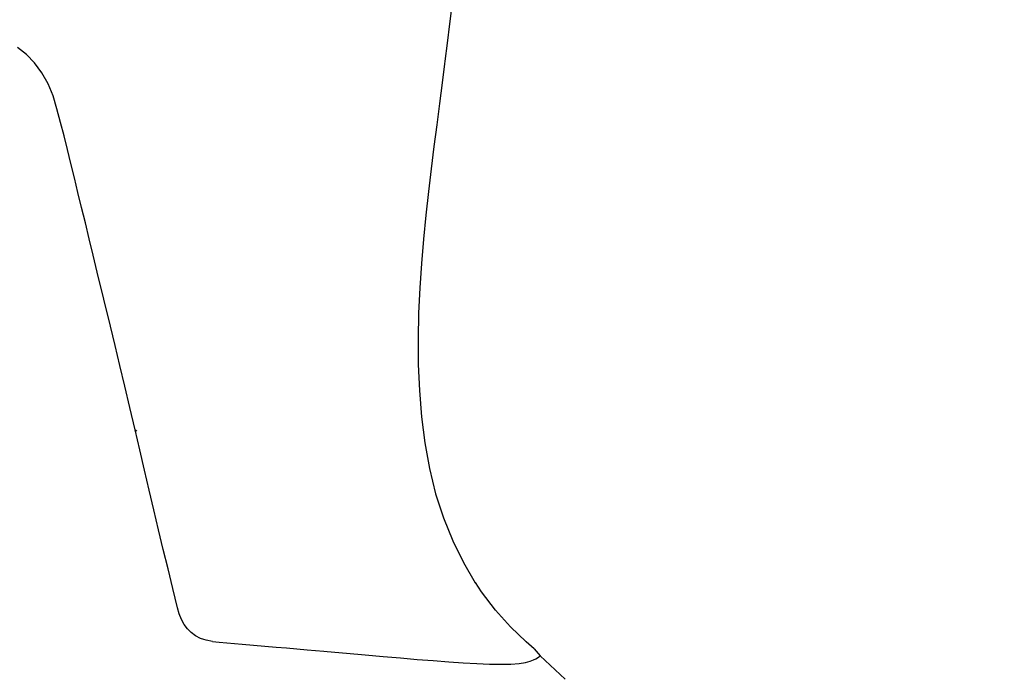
# Model space of a CAD drawing. Header units: millimetres. Extents: x 46 to 505, y 156 to 494.
# Tile 15 of 19: x 300 to 378, y 271 to 324. Entities that reach past the tile are written whole.
import ezdxf

# ---------------------------------------------------------------- set-up
doc = ezdxf.new("R2010")
doc.units = ezdxf.units.MM
doc.header["$LTSCALE"] = 32.67
doc.header["$PDMODE"] = 3
doc.header["$PDSIZE"] = 8
doc.layers.get('0').update_dxf_attribs({"linetype": 'CONTINUOUS'})
doc.layers.get('Defpoints').update_dxf_attribs({"linetype": 'CONTINUOUS'})
doc.layers.add('00_COMPONENTS', color=7, linetype='CONTINUOUS')
doc.layers.add('51__DRAFT_DIMS', color=7, linetype='CONTINUOUS')
doc.styles.get("Standard").update_dxf_attribs({"font": 'simfang.ttf'})
doc.dimstyles.new('DIMSTYLE_1', dxfattribs={"dimtxt": 3, "dimasz": 3, "dimexe": 2.5, "dimexo": 0.5, "dimgap": 0.75, "dimtad": 1, "dimdsep": 46, "dimtxsty": 'STANDARD', "dimblk": '_FILLED', "dimblk1": '_FILLED', "dimblk2": '_FILLED', "dimcen": 0.09, "dimazin": 2, "dimtp": 0.1, "dimtm": 0.1, "dimtfac": 1, "dimtdec": 0, "dimtofl": 0, "dimtmove": 0, "dimatfit": 3, "dimldrblk": '_FILLED', "dimfxl": 1, "dimtolj": 1, "dimarcsym": 0})

# ---------------------------------------------------------------- blocks, each defined once
blk = doc.blocks.new('_FILLED')
at = {"color": 0, "linetype": 'ByBlock'}
blk.add_solid([(0, 0), (-1, 0.167), (-1, -0.167)], dxfattribs=at)
blk = doc.blocks.new('*D33')
at = {"layer": '51__DRAFT_DIMS', "color": 0, "lineweight": -2}
for p, q in [((342.801, 444.241), (257.059, 444.241)), ((259.559, 257.058), (259.559, 441.241)), ((309.895, 254.058), (257.059, 254.058))]:
    blk.add_line(p, q, dxfattribs=at)
at = {"layer": 'Defpoints', "color": 0}
for p in [(259.559, 444.241), (343.301, 444.241), (310.395, 254.058)]:
    blk.add_point(p, dxfattribs=at)
at = {"layer": '51__DRAFT_DIMS', "color": 0, "linetype": 'ByBlock', "lineweight": -2, "xscale": 3, "yscale": 3, "zscale": 3}
for p, rotation in [((259.559, 444.241), 90), ((259.559, 254.058), 270)]:
    blk.add_blockref('_FILLED', p, dxfattribs=dict(at, rotation=rotation))
at = {"layer": '51__DRAFT_DIMS', "color": 0, "insert": (254.809, 348.703), "char_height": 3, "attachment_point": 2, "rotation": 90, "line_spacing_factor": 0.9}
blk.add_mtext('\\A1;190.2', dxfattribs=at)
blk = doc.blocks.new('*D34')
at = {"layer": '51__DRAFT_DIMS', "color": 0, "lineweight": -2}
for p, q in [((343.801, 444.241), (391.773, 444.263)), ((389.379, 218.214), (389.274, 441.262)), ((321.062, 215.182), (391.88, 215.215))]:
    blk.add_line(p, q, dxfattribs=at)
at = {"layer": 'Defpoints', "color": 0}
for p in [(343.301, 444.241), (389.273, 444.262), (320.562, 215.182)]:
    blk.add_point(p, dxfattribs=at)
at = {"layer": '51__DRAFT_DIMS', "color": 0, "linetype": 'ByBlock', "lineweight": -2, "xscale": 3, "yscale": 3, "zscale": 3}
for p, rotation in [((389.273, 444.262), 90.0269454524), ((389.38, 215.214), 270.0269454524)]:
    blk.add_blockref('_FILLED', p, dxfattribs=dict(at, rotation=rotation))
at = {"layer": '51__DRAFT_DIMS', "color": 0, "insert": (394.08, 322.839), "char_height": 3, "attachment_point": 2, "rotation": 270.02695, "line_spacing_factor": 0.9}
blk.add_mtext('\\A1;229', dxfattribs=at)

msp = doc.modelspace()

# ---------------------------------------------------------------- linework, layer by layer
msp.add_line((340.518, 273.882), (340.981, 273.306))
at = {"layer": '00_COMPONENTS'}
for p, q in [((333.987, 324.823), (333.809, 323.348)), ((333.809, 323.348), (333.622, 321.834)), ((300.295, 320.94), (299.587, 321.492)), ((333.622, 321.834), (333.443, 320.411)), ((300.94, 320.263), (300.295, 320.94)), ((301.52, 319.478), (300.94, 320.263)), ((333.414, 320.189), (333.222, 318.684)), ((333.443, 320.411), (333.414, 320.189)), ((302.026, 318.616), (301.52, 319.478)), ((302.414, 317.662), (302.026, 318.616)), ((333.222, 318.684), (333.011, 317.044)), ((302.707, 316.622), (302.414, 317.662)), ((333.011, 317.044), (332.793, 315.362)), ((302.986, 315.56), (302.707, 316.622)), ((303.27, 314.497), (302.986, 315.56)), ((332.793, 315.362), (332.572, 313.64)), ((303.538, 313.413), (303.27, 314.497)), ((332.572, 313.64), (332.352, 311.88)), ((303.81, 312.302), (303.538, 313.413)), ((304.091, 311.17), (303.81, 312.302)), ((332.352, 311.88), (332.136, 310.073)), ((304.376, 310.012), (304.091, 311.17)), ((304.666, 308.819), (304.376, 310.012)), ((332.136, 310.073), (331.93, 308.214)), ((304.962, 307.593), (304.666, 308.819)), ((331.93, 308.214), (331.741, 306.316)), ((305.267, 306.333), (304.962, 307.593)), ((305.582, 305.033), (305.267, 306.333)), ((331.741, 306.316), (331.576, 304.394)), ((305.907, 303.692), (305.582, 305.033)), ((331.576, 304.394), (331.444, 302.447)), ((306.942, 299.414), (305.907, 303.692)), ((331.444, 302.447), (331.352, 300.456)), ((331.352, 300.456), (331.311, 298.428)), ((307.309, 297.889), (306.942, 299.414)), ((331.311, 298.428), (331.329, 296.386)), ((307.689, 296.308), (307.309, 297.889)), ((331.329, 296.386), (331.414, 294.324)), ((308.08, 294.669), (307.689, 296.308)), ((308.482, 292.971), (308.08, 294.669)), ((331.414, 294.324), (331.58, 292.24)), ((308.897, 291.221), (308.482, 292.971)), ((331.58, 292.24), (331.841, 290.176)), ((308.897, 291.221), (309.039, 291.12)), ((309.274, 289.622), (308.897, 291.221)), ((331.841, 290.176), (332.21, 288.143)), ((309.649, 288.027), (309.274, 289.622)), ((310.022, 286.442), (309.649, 288.027)), ((332.21, 288.143), (332.703, 286.151)), ((310.395, 284.866), (310.022, 286.442)), ((332.703, 286.151), (333.32, 284.239)), ((310.767, 283.299), (310.395, 284.866)), ((333.32, 284.239), (334.056, 282.426)), ((311.137, 281.743), (310.767, 283.299)), ((334.056, 282.426), (334.903, 280.713)), ((311.507, 280.195), (311.137, 281.743)), ((311.877, 278.654), (311.507, 280.195)), ((334.903, 280.713), (335.849, 279.109)), ((312.247, 277.119), (311.877, 278.654)), ((336.345, 278.393), (335.86, 279.116)), ((337.455, 276.927), (336.345, 278.393)), ((312.387, 276.635), (312.247, 277.119)), ((338.64, 275.6), (337.455, 276.927)), ((312.567, 276.197), (312.387, 276.635)), ((312.788, 275.804), (312.567, 276.197)), ((313.048, 275.456), (312.788, 275.804)), ((313.35, 275.153), (313.048, 275.456)), ((339.886, 274.413), (338.64, 275.6)), ((313.697, 274.901), (313.35, 275.153)), ((314.092, 274.7), (313.697, 274.901)), ((314.352, 274.604), (314.092, 274.7)), ((314.533, 274.55), (314.352, 274.604)), ((315.02, 274.45), (314.533, 274.55)), ((315.021, 274.455), (315.551, 274.393)), ((315.551, 274.392), (317.39, 274.246)), ((317.39, 274.246), (319.169, 274.092)), ((319.169, 274.092), (320.074, 274.012)), ((320.074, 274.012), (320.885, 273.941)), ((320.885, 273.941), (322.534, 273.797)), ((322.534, 273.797), (323.861, 273.68)), ((340.518, 273.882), (339.886, 274.413)), ((323.861, 273.68), (324.119, 273.658)), ((324.119, 273.658), (325.651, 273.522)), ((325.651, 273.522), (327.13, 273.391)), ((327.13, 273.391), (328.554, 273.266)), ((328.554, 273.266), (329.928, 273.148)), ((329.928, 273.148), (331.251, 273.038)), ((331.251, 273.038), (332.521, 272.937)), ((340.192, 272.889), (340.451, 272.991)), ((340.451, 272.991), (340.638, 273.085)), ((340.638, 273.085), (340.771, 273.165)), ((340.771, 273.165), (340.867, 273.228)), ((340.867, 273.228), (340.932, 273.271)), ((340.932, 273.271), (340.969, 273.297)), ((340.969, 273.297), (340.981, 273.306)), ((340.981, 273.306), (342.965, 271.458)), ((332.521, 272.937), (333.74, 272.846)), ((333.74, 272.846), (334.897, 272.767)), ((334.897, 272.767), (335.977, 272.706)), ((335.977, 272.706), (336.976, 272.667)), ((336.976, 272.667), (337.322, 272.659)), ((337.322, 272.659), (337.878, 272.654)), ((337.878, 272.654), (338.663, 272.67)), ((338.663, 272.67), (339.318, 272.719)), ((339.318, 272.719), (339.826, 272.796)), ((339.826, 272.796), (340.192, 272.889))]:
    msp.add_line(p, q, dxfattribs=at)

# ---------------------------------------------------------------- dimensions: what is measured, and where the dimension line sits
at = {"layer": '51__DRAFT_DIMS'}
for base, p1, angle, text, picture, middle in [((259.559, 444.241), (310.395, 254.058), 90, '190.2', '*D33', (259.559, 348.703)), ((389.273, 444.262), (320.562, 215.182), 90.02695, '229', '*D34', (389.33, 322.837))]:
    dim = msp.add_linear_dim(base=base, p1=p1, p2=(343.301, 444.241), angle=angle, text=text, dimstyle='DIMSTYLE_1', dxfattribs=at)
    dim.commit()
    dim.dimension.update_dxf_attribs({"geometry": picture, "text_midpoint": middle, "dimtype": 160})

doc.saveas('drawing.dxf')
